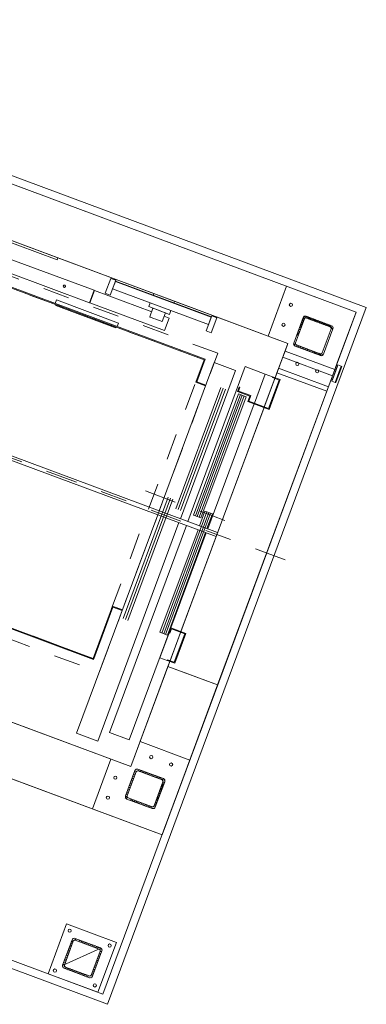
# Model space of a CAD drawing. Extents: x 5470850 to 5471103, y 5921888 to 5922012.
# Tile 41 of 44: x 5471056.97 to 5471058.27, y 5921913.11 to 5921916.82. Entities that reach past the tile are written whole.
import ezdxf

# ---------------------------------------------------------------- set-up
doc = ezdxf.new("R2010")
doc.units = 0
for name, pattern in [('ACAD_ISO04W100', [30, 24, -3, 0, -3]), ('AM_ISO02W050', [7.5, 6, -1.5]), ('AM_ISO08W050', [18, 12, -1.5, 3, -1.5])]:
    doc.linetypes.add(name, pattern=pattern)
doc.layers.get('0').update_dxf_attribs({"linetype": 'CONTINUOUS', "lineweight": 13})
for name, color, linetype, lineweight in [('AM_0', 7, 'CONTINUOUS', 50), ('LDBuffer-AM_0', 7, 'CONTINUOUS', 50), ('LDCar-AM_0', 7, 'CONTINUOUS', 50), ('LDCar-AM_7', 4, 'AM_ISO08W050', 25), ('LDCar-AM_8', 1, 'CONTINUOUS', 25), ('LDCarFrame-AM_0', 7, 'CONTINUOUS', 50), ('LDCarFrame-AM_3', 6, 'AM_ISO02W050', 25), ('LDElectricalComponents-AM_0', 7, 'CONTINUOUS', 50), ('LDForces-AM_0', 7, 'CONTINUOUS', 50), ('LDHallButton-AM_0', 7, 'CONTINUOUS', 50), ('LDShaft-AM_0', 7, 'CONTINUOUS', 50), ('LDShaft-AM_7', 4, 'AM_ISO08W050', 25)]:
    doc.layers.add(name, color=color, linetype=linetype, lineweight=lineweight)

# ---------------------------------------------------------------- blocks, each defined once
blk = doc.blocks.new('zw$F2F8')
at = {"lineweight": 0}
h = blk.add_hatch(dxfattribs=at)
h.set_pattern_fill('HYPECUTREGION', color=0, scale=0.4999999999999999, angle=269.9999999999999, style=0, pattern_type=2)
h.set_pattern_definition([(315, (151.8464012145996, -464.4998518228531), (0.3535533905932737, 0.3535533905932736), [])])
h.paths.add_polyline_path([(124.2250211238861, -253.5998517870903), (124.2250211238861, -243.3998517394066, 0.414213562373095), (123.3250212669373, -242.4998517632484), (113.1250212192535, -242.4998518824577, 0.414213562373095), (112.2250213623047, -243.3998518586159), (112.2250210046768, -253.5998517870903, 0.414213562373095), (113.1250212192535, -254.4998517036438), (123.3250212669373, -254.4998517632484, 0.414213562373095)], flags=0)
h.paths.add_polyline_path([(123.6250212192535, -243.6998516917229), (123.6250212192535, -253.2998518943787, -0.414213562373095), (123.025021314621, -253.8998516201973), (113.4250211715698, -253.8998517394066, -0.414213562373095), (112.825021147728, -253.2998517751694), (112.825021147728, -243.6998518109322, -0.414213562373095), (113.4250210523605, -243.0998517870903), (123.0250211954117, -243.0998517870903, -0.414213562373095)], flags=0)
h = blk.add_hatch(dxfattribs=at)
h.set_pattern_fill('HYPECUTREGION', color=0, scale=0.4999999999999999, angle=269.9999999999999, style=0, pattern_type=2)
h.set_pattern_definition([(315, (219.8464013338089, -248.4998518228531), (0.3535533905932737, 0.3535533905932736), [])])
h.paths.add_polyline_path([(192.2250211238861, -253.5998517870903), (192.2250211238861, -243.3998517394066, 0.414213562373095), (191.3250210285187, -242.4998517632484), (181.1250212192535, -242.4998517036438, 0.414213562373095), (180.2250210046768, -243.3998517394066), (180.2250210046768, -253.5998519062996, 0.414213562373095), (181.1250212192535, -254.4998517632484), (191.325021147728, -254.4998518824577, 0.414213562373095)], flags=0)
h.paths.add_polyline_path([(191.625020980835, -243.6998518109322), (191.6250211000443, -253.299851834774, -0.414213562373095), (191.0250211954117, -253.8998517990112), (181.4250211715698, -253.8998518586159, -0.414213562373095), (180.825021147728, -253.2998517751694), (180.8250210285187, -243.6998518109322, -0.414213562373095), (181.4250211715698, -243.0998517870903), (191.0250211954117, -243.0998517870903, -0.414213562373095)], flags=0)
h = blk.add_hatch(dxfattribs=at)
h.set_pattern_fill('HYPECUTREGION', color=0, scale=0.4999999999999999, angle=269.9999999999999, style=0, pattern_type=2)
h.set_pattern_definition([(224.9999999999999, (334.6036409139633, -248.4998517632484), (-0.3535533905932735, 0.3535533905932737), [])])
h.paths.add_polyline_path([(362.2250211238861, -253.5998519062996), (362.2250211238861, -243.3998516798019, -0.414213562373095), (363.125020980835, -242.4998517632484), (373.3250210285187, -242.4998517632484, -0.414213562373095), (374.2250211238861, -243.3998518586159), (374.2250211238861, -253.5998519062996, -0.414213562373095), (373.3250210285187, -254.4998517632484), (363.125020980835, -254.4998517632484, -0.414213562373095)], flags=0)
h.paths.add_polyline_path([(362.8250210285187, -243.6998518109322), (362.8250210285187, -253.299851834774, 0.414213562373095), (363.4250209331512, -253.8998517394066), (373.0250210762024, -253.8998516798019, 0.414213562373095), (373.625020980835, -253.299851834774), (373.625020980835, -243.6998518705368, 0.414213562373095), (373.0250210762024, -243.0998517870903), (363.425020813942, -243.0998518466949, 0.414213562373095)], flags=0)
at = {"color": 0, "linetype": 'Continuous', "lineweight": 0, "ltscale": 0.25}
for p, q in [((192.2250210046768, -232.4998517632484), (172.2250211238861, -232.4998517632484)), ((362.2250211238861, -232.4998517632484), (382.2250211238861, -232.4998517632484)), ((202.2250211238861, -260.4998517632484), (202.2250211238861, -240.4998519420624)), ((352.2250208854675, -260.4998517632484), (352.2250210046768, -240.4998518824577)), ((112.2250213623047, -243.3998518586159), (112.2250210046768, -253.5998517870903)), ((112.825021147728, -253.2998517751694), (112.825021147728, -243.6998518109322)), ((123.3250212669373, -242.4998515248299), (113.1250212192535, -242.4998517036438)), ((113.4250210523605, -243.0998517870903), (123.0250211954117, -243.0998517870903)), ((123.6250213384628, -243.6998516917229), (123.6250212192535, -253.2998518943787)), ((124.2250211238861, -243.3998517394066), (124.2250211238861, -253.5998517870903)), ((180.2250211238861, -243.3998519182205), (180.2250210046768, -253.5998518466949)), ((180.825021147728, -253.2998517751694), (180.8250210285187, -243.6998518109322)), ((191.3250210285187, -242.4998517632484), (181.1250212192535, -242.4998517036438)), ((181.4250210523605, -243.0998516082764), (191.0250208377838, -243.099851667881)), ((191.6250212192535, -243.6998518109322), (191.6250212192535, -253.299851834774)), ((192.2250211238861, -243.3998518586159), (192.2250211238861, -253.5998517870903)), ((362.2250211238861, -243.3998518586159), (362.2250211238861, -253.5998519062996)), ((362.8250210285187, -243.6998518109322), (362.8250210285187, -253.299851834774)), ((363.125020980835, -242.4998517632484), (373.3250207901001, -242.4998517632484)), ((373.0250210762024, -243.0998517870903), (363.4250211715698, -243.099851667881)), ((373.625020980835, -253.299851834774), (373.625020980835, -243.6998518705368)), ((374.2250208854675, -243.3998519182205), (374.2250208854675, -253.5998518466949)), ((113.1250213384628, -254.4998516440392), (123.3250212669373, -254.4998516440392)), ((123.0250209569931, -253.8998518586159), (113.4250211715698, -253.8998519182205)), ((181.1250212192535, -254.4998518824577), (191.3250210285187, -254.4998518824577)), ((191.0250210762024, -253.8998517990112), (181.4250209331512, -253.8998517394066)), ((373.3250210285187, -254.4998518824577), (363.1250211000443, -254.4998518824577)), ((363.4250209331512, -253.8998517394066), (373.0250210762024, -253.8998516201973))]:
    blk.add_line(p, q, dxfattribs=at)
at = {"color": 0, "linetype": 'ACAD_ISO04W100', "lineweight": 0, "ltscale": 0.25}
for p, q in [((180.2250211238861, -242.4998517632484), (180.2250211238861, -242.4998517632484)), ((374.2250210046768, -242.4998518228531), (374.2250210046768, -242.4998518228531)), ((112.2250211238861, -254.4998517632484), (112.2250211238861, -254.4998517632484))]:
    blk.add_line(p, q, dxfattribs=at)
at = {"color": 0, "lineweight": 0}
for points in [[(105.2250211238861, 47.50014799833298), (385.2250211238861, 47.50014817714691), (385.2250211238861, -263.4998518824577), (105.2250211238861, -263.4998519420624)], [(108.2250211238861, 44.50014805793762), (382.2250211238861, 44.50014799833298), (382.2250211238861, -260.4998517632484), (108.2250210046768, -260.4998519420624)], [(172.2250210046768, 44.50014811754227), (382.2250211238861, 44.50014799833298), (382.2250211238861, -260.4998517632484), (172.2250208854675, -260.4998518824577)], [(192.2250210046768, -240.4998518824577), (362.2250208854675, -240.4998518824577), (362.2250211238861, 24.50014811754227), (192.2250208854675, 24.50014811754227)]]:
    blk.add_lwpolyline(points, close=True, dxfattribs=at)
at = {"color": 0, "lineweight": 0, "ltscale": 10}
blk.add_lwpolyline([(108.2250210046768, -258.4998517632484), (128.2250211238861, -258.4998518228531), (128.2250211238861, -238.4998517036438), (108.2250211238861, -238.4998518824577)], close=True, dxfattribs=at)
at = {"color": 0, "lineweight": 0}
for centre, radius in [((178.2250210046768, -236.4998517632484), 0.6), ((186.2250210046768, -236.4998518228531), 0.6), ((368.2250211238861, -236.4998517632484), 0.5999999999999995), ((376.2250210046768, -236.4998516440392), 0.5999999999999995), ((110.2174553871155, -240.4755118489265), 0.6), ((126.2325868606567, -240.4755117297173), 0.6), ((198.2250211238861, -246.4998516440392), 0.6), ((356.2250208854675, -246.4998517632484), 0.5999999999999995), ((198.2250212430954, -254.4998516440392), 0.6), ((356.2250208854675, -254.4998516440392), 0.5999999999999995), ((110.2174553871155, -256.5241915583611), 0.6), ((126.232586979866, -256.5241915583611), 0.6)]:
    blk.add_circle(centre, radius, dxfattribs=at)
at = {"color": 0, "linetype": 'Continuous', "lineweight": 0, "ltscale": 0.25}
for centre, radius, start, end in [((113.1250212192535, -243.3998517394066), 0.8999999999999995, 90.00000314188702, 180.0000031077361), ((123.3250212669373, -243.3998517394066), 0.8999999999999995, 3.107736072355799e-06, 90.00000314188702), ((181.1250212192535, -243.3998516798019), 0.8999999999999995, 90.00000314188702, 180.0000031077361), ((191.3250210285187, -243.3998518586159), 0.8999999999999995, 3.107736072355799e-06, 90.00000314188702), ((363.1250212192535, -243.3998517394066), 0.8999999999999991, 90.00000314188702, 180.0000031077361), ((373.325021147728, -243.3998517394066), 0.8999999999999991, 3.107736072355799e-06, 90.00000314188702), ((113.1250211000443, -253.5998518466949), 0.8999999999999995, 180.0000031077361, 270.000003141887), ((123.325021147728, -253.5998517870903), 0.8999999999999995, 270.000003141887, 3.107736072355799e-06), ((181.1250212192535, -253.5998517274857), 0.8999999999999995, 180.0000031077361, 270.000003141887), ((191.3250210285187, -253.5998519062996), 0.8999999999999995, 270.000003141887, 3.107736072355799e-06), ((363.125020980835, -253.5998517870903), 0.8999999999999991, 180.0000031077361, 270.000003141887), ((373.3250210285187, -253.5998518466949), 0.8999999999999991, 270.000003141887, 3.107736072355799e-06)]:
    blk.add_arc(centre, radius, start, end, dxfattribs=at)
at = {"color": 0, "linetype": 'Continuous', "lineweight": 0, "ltscale": 0.25, "extrusion": (-1.513604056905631e-13, 6.278750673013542e-14, -1)}
blk.add_arc((-113.4250211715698, -243.6998518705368), 0.6, 359.9999968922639, 89.999996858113, dxfattribs=at)
at = {"color": 0, "linetype": 'Continuous', "lineweight": 0, "ltscale": 0.25, "extrusion": (1.766963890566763e-13, 3.789561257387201e-14, -1)}
blk.add_arc((-123.025021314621, -243.6998518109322), 0.6, 89.999996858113, 179.9999968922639, dxfattribs=at)
at = {"color": 0, "linetype": 'Continuous', "lineweight": 0, "ltscale": 0.25, "extrusion": (-1.13464793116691e-13, 4.709063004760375e-14, -1)}
blk.add_arc((-181.4250211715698, -243.6998518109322), 0.6, 359.9999968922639, 89.999996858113, dxfattribs=at)
at = {"color": 0, "linetype": 'Continuous', "lineweight": 0, "ltscale": 0.25, "extrusion": (1.923932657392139e-13, 7.579122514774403e-14, -1)}
blk.add_arc((-191.0250211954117, -243.6998517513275), 0.6, 89.999996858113, 179.9999968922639, dxfattribs=at)
at = {"color": 0, "linetype": 'Continuous', "lineweight": 0, "ltscale": 0.25, "extrusion": (-1.923932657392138e-13, 7.579122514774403e-14, -1)}
blk.add_arc((-363.4250209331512, -243.6998518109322), 0.5999999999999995, 359.9999968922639, 89.999996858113, dxfattribs=at)
at = {"color": 0, "linetype": 'Continuous', "lineweight": 0, "ltscale": 0.25, "extrusion": (1.13464793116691e-13, 4.709063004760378e-14, -1)}
blk.add_arc((-373.0250210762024, -243.6998517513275), 0.5999999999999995, 89.999996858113, 179.9999968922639, dxfattribs=at)
at = {"color": 0, "linetype": 'Continuous', "lineweight": 0, "ltscale": 0.25, "extrusion": (-1.513604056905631e-13, -6.2787506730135e-14, -1)}
blk.add_arc((-113.4250211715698, -253.299851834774), 0.6, 269.999996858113, 359.9999968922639, dxfattribs=at)
at = {"color": 0, "linetype": 'Continuous', "lineweight": 0, "ltscale": 0.25, "extrusion": (6.300955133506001e-14, -1.51582450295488e-13, -1)}
blk.add_arc((-123.0250210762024, -253.299851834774), 0.6, 179.9999968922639, 269.999996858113, dxfattribs=at)
at = {"color": 0, "linetype": 'Continuous', "lineweight": 0, "ltscale": 0.25, "extrusion": (-7.5569180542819e-14, -3.139375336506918e-14, -1)}
blk.add_arc((-181.4250211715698, -253.299851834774), 0.6, 269.999996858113, 359.9999968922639, dxfattribs=at)
at = {"color": 0, "linetype": 'Continuous', "lineweight": 0, "ltscale": 0.25, "extrusion": (7.870642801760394e-14, -1.894780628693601e-13, -1)}
blk.add_arc((-191.0250210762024, -253.299851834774), 0.6, 179.9999968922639, 269.999996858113, dxfattribs=at)
at = {"color": 0, "linetype": 'Continuous', "lineweight": 0, "ltscale": 0.25, "extrusion": (-7.870642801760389e-14, -1.894780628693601e-13, -1)}
blk.add_arc((-363.4250209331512, -253.2998518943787), 0.5999999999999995, 269.999996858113, 359.9999968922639, dxfattribs=at)
at = {"color": 0, "linetype": 'Continuous', "lineweight": 0, "ltscale": 0.25, "extrusion": (7.556918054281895e-14, -3.139375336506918e-14, -1)}
blk.add_arc((-373.0250210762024, -253.299851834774), 0.5999999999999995, 179.9999968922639, 269.999996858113, dxfattribs=at)
at = {"layer": 'AM_0', "color": 0, "lineweight": 0}
for p, q in [((356.9250209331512, -188.1998518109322), (353.4250209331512, -188.1998518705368)), ((353.4250209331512, -188.1998518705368), (353.4250209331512, -188.390152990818)), ((353.4250209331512, -188.390152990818), (353.4250209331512, -188.9320848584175)), ((353.4250209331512, -188.9320848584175), (353.4250209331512, -189.7431433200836)), ((358.4250209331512, -186.5248518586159), (356.9250209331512, -186.5248518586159)), ((356.9250209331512, -186.5248518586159), (356.9250209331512, -194.8748518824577)), ((356.9250210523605, -188.390152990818), (356.9250209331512, -188.1998518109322)), ((356.9250209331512, -188.9320848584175), (356.9250210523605, -188.390152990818)), ((356.9250209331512, -189.743143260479), (356.9250209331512, -188.9320848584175)), ((362.2250208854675, -186.5248517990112), (361.5750210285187, -186.5248518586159)), ((362.2250210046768, -194.8748518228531), (362.2250208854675, -186.5248517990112)), ((353.4250209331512, -189.7431433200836), (353.4250209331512, -190.6998518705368)), ((353.4250209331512, -190.6998518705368), (353.4250209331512, -191.6565604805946)), ((353.4250209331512, -191.6565604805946), (353.4250209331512, -192.4676187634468)), ((353.4250209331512, -192.4676187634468), (353.4250209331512, -193.0095506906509)), ((356.9250209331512, -190.6998519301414), (356.9250209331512, -189.743143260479)), ((356.9250209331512, -191.6565604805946), (356.9250209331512, -190.6998519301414)), ((356.9250209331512, -192.4676188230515), (356.9250209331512, -191.6565604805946)), ((356.9250209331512, -193.0095506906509), (356.9250209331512, -192.4676188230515)), ((353.4250209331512, -193.0095506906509), (353.4250210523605, -193.1998518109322)), ((353.4250210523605, -193.1998518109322), (356.9250209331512, -193.1998519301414)), ((356.9250209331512, -193.1998519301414), (356.9250209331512, -193.0095506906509)), ((356.9250209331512, -194.8748518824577), (358.4250209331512, -194.8748518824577)), ((361.5750210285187, -194.8748517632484), (362.2250210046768, -194.8748518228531))]:
    blk.add_line(p, q, dxfattribs=at)
at = {"layer": 'LDBuffer-AM_0', "color": 0, "lineweight": 0}
for p, q in [((361.9250210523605, -169.3998517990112), (355.9250209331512, -169.3998518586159)), ((355.9250209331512, -169.3998518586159), (355.9250209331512, -171.3998519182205)), ((361.9250210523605, -171.3998518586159), (361.9250210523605, -169.3998517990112)), ((355.9250209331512, -171.3998519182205), (361.9250210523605, -171.3998518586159)), ((361.4250209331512, -171.3998518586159), (358.4250209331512, -171.3998518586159)), ((358.4250209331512, -171.3998518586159), (358.4250209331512, -209.9998518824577)), ((361.4250209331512, -209.9998518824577), (361.4250209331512, -171.3998518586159)), ((361.5750210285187, -209.9998517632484), (361.5750210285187, -171.3998518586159)), ((361.9250209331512, -209.9998517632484), (355.9250209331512, -209.9998518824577)), ((355.9250209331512, -209.9998518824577), (355.9250209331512, -211.9998518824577)), ((358.4250209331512, -209.9998518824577), (361.4250209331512, -209.9998518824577)), ((361.9250209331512, -211.9998518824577), (361.9250209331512, -209.9998517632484)), ((355.9250209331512, -211.9998518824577), (361.9250209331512, -211.9998518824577))]:
    blk.add_line(p, q, dxfattribs=at)
at = {"layer": 'LDCar-AM_0', "color": 0, "lineweight": 0}
for p, q in [((225.1250208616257, -120.9998518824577), (225.125020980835, -213.299851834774)), ((345.7250208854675, -213.299851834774), (345.7250210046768, -120.9998518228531)), ((225.4250209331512, -213.299851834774), (225.4250209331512, -128.9998518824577)), ((345.4250209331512, -128.9998518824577), (345.4250209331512, -212.9998518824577)), ((225.125020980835, -213.299851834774), (225.4250209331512, -213.299851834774)), ((246.4250209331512, -212.9998518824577), (225.4250209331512, -212.9998518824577)), ((225.4250209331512, -212.9998518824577), (225.4250209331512, -213.299851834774)), ((225.4250209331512, -213.299851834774), (246.125020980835, -213.2998518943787)), ((246.125020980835, -213.2998518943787), (246.125020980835, -216.9998518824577)), ((246.4250209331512, -216.9998517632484), (246.4250209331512, -212.9998518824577)), ((336.4250209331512, -212.9998518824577), (336.4250210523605, -216.9998518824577)), ((345.4250209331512, -212.9998518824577), (336.4250209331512, -212.9998518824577)), ((336.7250208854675, -216.9998518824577), (336.7250210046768, -213.299851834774)), ((336.7250210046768, -213.299851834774), (345.7250208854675, -213.299851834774)), ((196.8350210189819, -216.9998518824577), (196.8250209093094, -216.9998518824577)), ((196.8250209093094, -216.9998518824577), (196.8250210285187, -225.4998518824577)), ((284.625020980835, -216.9998518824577), (196.8350210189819, -216.9998518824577)), ((196.8350210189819, -216.9998518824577), (196.8350208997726, -225.4998518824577)), ((345.7750209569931, -216.9998518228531), (286.2250210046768, -216.9998518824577)), ((345.7750209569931, -225.4998518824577), (345.7750209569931, -216.9998518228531)), ((196.8250210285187, -225.4998518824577), (196.8350208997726, -225.4998518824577)), ((196.8350208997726, -225.4998518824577), (284.625020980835, -225.4998518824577)), ((286.2250208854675, -225.4998518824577), (345.7750209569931, -225.4998518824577)), ((284.625020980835, -228.4998518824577), (201.4250209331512, -228.4998518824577)), ((201.4250209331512, -228.4998518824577), (201.4250209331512, -236.4998518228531)), ((348.4250209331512, -228.4998518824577), (286.2250210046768, -228.4998518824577)), ((337.9200209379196, -229.6998518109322), (289.1800209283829, -229.6998519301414)), ((289.1800209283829, -229.6998519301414), (289.1800210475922, -232.6998518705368)), ((337.9200209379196, -232.6998519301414), (337.9200209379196, -229.6998518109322)), ((340.4250209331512, -228.9998518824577), (338.625020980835, -228.9998518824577)), ((338.625020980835, -228.9998518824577), (338.625020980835, -233.9998518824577)), ((338.9250210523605, -229.299851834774), (340.4250209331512, -229.299851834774)), ((338.9250209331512, -234.2998517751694), (338.9250210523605, -229.299851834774)), ((340.4250209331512, -229.299851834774), (340.4250209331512, -228.9998518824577)), ((348.4250209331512, -236.4998518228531), (348.4250209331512, -228.4998518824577)), ((284.625020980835, -233.1998518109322), (243.4300209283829, -233.1998518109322)), ((243.4300209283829, -233.1998518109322), (243.4300210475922, -236.1998518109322)), ((292.1700210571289, -233.1998518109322), (286.2250208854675, -233.1998518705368)), ((289.1800210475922, -232.6998518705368), (337.9200209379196, -232.6998519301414)), ((292.1700210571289, -236.1998518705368), (292.1700210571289, -233.1998518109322)), ((201.4250209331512, -236.4998518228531), (284.625020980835, -236.4998518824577)), ((234.4250210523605, -236.4998518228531), (234.4250209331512, -239.4998518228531)), ((244.4250209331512, -236.4998518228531), (234.4250210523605, -236.4998518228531)), ((243.4300210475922, -236.1998518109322), (284.625020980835, -236.1998519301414)), ((246.4250209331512, -236.4998518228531), (244.4250209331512, -236.4998518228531)), ((244.4250209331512, -236.4998518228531), (244.4250209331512, -236.799851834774)), ((244.4250209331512, -236.799851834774), (246.125020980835, -236.799851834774)), ((246.125020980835, -236.799851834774), (246.125020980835, -242.1998518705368)), ((246.4250209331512, -242.4998518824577), (246.4250209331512, -236.4998518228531)), ((284.625020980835, -236.4998518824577), (246.4250209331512, -236.4998518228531)), ((286.2250210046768, -236.1998518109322), (292.1700210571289, -236.1998518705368)), ((286.2250208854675, -236.4998518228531), (336.4250210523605, -236.4998517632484)), ((336.4250210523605, -236.4998517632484), (286.2250208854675, -236.4998518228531)), ((336.4250210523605, -233.9998518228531), (336.4250209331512, -242.4998518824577)), ((338.625020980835, -233.9998518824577), (336.4250210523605, -233.9998518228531)), ((336.7250208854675, -242.1998518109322), (336.7250210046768, -234.299851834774)), ((336.7250210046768, -234.299851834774), (338.9250209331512, -234.2998517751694)), ((336.7250208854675, -236.4998517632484), (348.4250209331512, -236.4998518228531)), ((348.4250209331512, -236.4998518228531), (336.7250208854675, -236.4998517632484)), ((348.4250210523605, -239.4998518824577), (348.4250209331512, -236.4998518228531)), ((234.7250208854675, -239.4998517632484), (234.4250209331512, -239.4998518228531)), ((234.4250209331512, -239.4998518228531), (234.4250209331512, -242.4998518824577)), ((234.7250208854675, -242.1998519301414), (234.7250208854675, -239.4998517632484)), ((348.4250210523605, -239.4998518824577), (348.125020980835, -239.4998518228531)), ((348.125020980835, -239.4998518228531), (348.125020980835, -242.1998519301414)), ((348.4250209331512, -242.4998518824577), (348.4250210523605, -239.4998518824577)), ((234.4250209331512, -242.4998518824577), (246.4250209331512, -242.4998518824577)), ((246.125020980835, -242.1998518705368), (234.7250208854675, -242.1998519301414)), ((336.4250209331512, -242.4998518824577), (348.4250209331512, -242.4998518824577)), ((348.125020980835, -242.1998519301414), (336.7250208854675, -242.1998518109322))]:
    blk.add_line(p, q, dxfattribs=at)
at = {"layer": 'LDCar-AM_7', "color": 0, "lineweight": 0}
blk.add_line((291.4250209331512, -209.4998518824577), (291.4250209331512, -246.9998518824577), dxfattribs=at)
at = {"layer": 'LDCar-AM_8', "color": 0, "lineweight": 0}
for p, q in [((243.4250209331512, -218.424851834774), (292.1750210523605, -218.424851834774)), ((243.4250209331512, -219.3498518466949), (292.1750209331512, -219.3498517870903)), ((243.4250209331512, -220.2748518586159), (292.1750210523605, -220.2748518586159)), ((289.1750210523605, -222.6248518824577), (337.9250209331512, -222.6248518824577)), ((289.1750210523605, -223.549851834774), (337.9250209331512, -223.549851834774)), ((289.1750209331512, -224.4748517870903), (337.9250210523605, -224.4748519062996)), ((289.1750209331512, -230.4498519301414), (337.9250209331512, -230.4498518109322)), ((289.1750209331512, -231.1998518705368), (337.9250209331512, -231.1998518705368)), ((289.1750209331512, -231.9498518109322), (337.9250209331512, -231.9498518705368)), ((243.4250209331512, -233.9498519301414), (292.1750210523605, -233.9498518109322)), ((243.4250209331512, -234.6998519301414), (292.1750210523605, -234.6998518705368)), ((243.4250209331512, -235.4498518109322), (292.1750210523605, -235.4498518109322))]:
    blk.add_line(p, q, dxfattribs=at)
at = {"layer": 'LDCarFrame-AM_0', "color": 0, "lineweight": 0}
for p, q in [((350.5250209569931, -131.9998518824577), (350.5250209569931, -164.9998518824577)), ((355.5250210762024, -164.9998518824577), (355.5250208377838, -131.9998518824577)), ((350.5250209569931, -164.9998518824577), (355.5250210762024, -164.9998518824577)), ((355.5250208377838, -165.1998519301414), (350.5250209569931, -165.1998519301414)), ((350.5250209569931, -165.1998519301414), (350.5250209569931, -195.1998518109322)), ((355.5250209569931, -188.1998518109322), (355.5250208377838, -165.1998519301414)), ((350.5250209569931, -195.1998518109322), (355.5250209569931, -195.1998518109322)), ((355.5250209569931, -195.1998518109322), (355.5250209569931, -193.1998518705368))]:
    blk.add_line(p, q, dxfattribs=at)
at = {"layer": 'LDCarFrame-AM_3', "color": 0, "lineweight": 0}
for p, q in [((221.3250210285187, 1.000148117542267), (221.3250209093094, -216.9998518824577)), ((221.3250210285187, 1.000148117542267), (221.3250209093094, -216.9998518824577)), ((221.3250210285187, 1.000148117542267), (221.3250209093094, -216.9998518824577)), ((221.3250210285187, 1.000148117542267), (221.3250209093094, -216.9998518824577)), ((349.5250209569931, -216.9998518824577), (349.5250209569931, 1.000148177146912)), ((349.5250209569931, -216.9998518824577), (349.5250209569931, 1.000148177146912)), ((349.5250209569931, -216.9998518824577), (349.5250209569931, 1.000148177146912)), ((349.5250209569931, -216.9998518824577), (349.5250209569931, 1.000148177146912)), ((225.4250209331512, -128.9998518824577), (225.4250209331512, -212.9998518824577)), ((345.4250209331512, -212.9998518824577), (345.4250209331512, -128.9998518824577)), ((225.4250209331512, -212.9998518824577), (345.4250209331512, -212.9998518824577)), ((221.3250209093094, -216.9998518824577), (349.5250209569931, -216.9998518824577)), ((221.3250209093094, -216.9998518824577), (349.5250209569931, -216.9998518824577)), ((221.3250209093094, -216.9998518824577), (349.5250209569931, -216.9998518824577)), ((221.3250209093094, -216.9998518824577), (349.5250209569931, -216.9998518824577))]:
    blk.add_line(p, q, dxfattribs=at)
at = {"layer": 'LDElectricalComponents-AM_0', "color": 0, "lineweight": 0}
for p, q in [((284.625020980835, -69.5998517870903), (284.625020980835, -240.4998518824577)), ((286.2250210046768, -240.4998518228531), (286.2250210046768, -69.5998517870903)), ((361.4250209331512, -67.99985188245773), (361.4250209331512, -147.9998518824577)), ((362.2250210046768, -147.9998518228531), (362.2250210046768, -67.99985182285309)), ((361.4250209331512, -147.9998518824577), (362.2250210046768, -147.9998518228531)), ((284.625020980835, -240.4998518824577), (286.2250210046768, -240.4998518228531))]:
    blk.add_line(p, q, dxfattribs=at)
at = {"layer": 'LDForces-AM_0', "color": 0, "lineweight": 0}
for p, q in [((352.6554690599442, -153.8467784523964), (352.625020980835, -153.9998518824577)), ((352.625020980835, -153.9998518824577), (352.6554691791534, -154.1529253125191)), ((352.7421782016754, -153.7170091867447), (352.6554690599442, -153.8467784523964)), ((352.6554691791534, -154.1529253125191), (352.7421783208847, -154.2826945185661)), ((352.8719475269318, -153.6303001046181), (352.7421782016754, -153.7170091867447)), ((352.7421783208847, -154.2826945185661), (352.8719475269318, -154.3694036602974)), ((353.0250209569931, -153.5998519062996), (352.8719475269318, -153.6303001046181)), ((352.8719475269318, -154.3694036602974), (353.0250209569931, -154.3998518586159)), ((353.1780942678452, -153.6303000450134), (353.0250209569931, -153.5998519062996)), ((353.0250209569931, -154.3998518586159), (353.1780943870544, -154.3694036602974)), ((353.3078635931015, -153.71700912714), (353.1780942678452, -153.6303000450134)), ((353.1780943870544, -154.3694036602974), (353.3078637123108, -154.2826945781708)), ((353.3945727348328, -153.846778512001), (353.3078635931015, -153.71700912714)), ((353.3078637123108, -154.2826945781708), (353.3945728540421, -154.1529251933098)), ((353.4250209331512, -153.9998518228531), (353.3945727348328, -153.846778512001)), ((353.3945728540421, -154.1529251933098), (353.4250209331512, -153.9998518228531))]:
    blk.add_line(p, q, dxfattribs=at)
at = {"layer": 'LDHallButton-AM_0', "color": 0, "lineweight": 0}
for p, q in [((345.4240210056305, -153.4498519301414), (345.125020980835, -153.4498518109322)), ((345.125020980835, -153.4498518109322), (345.125020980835, -177.549851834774)), ((345.4250209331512, -152.9998518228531), (345.4240210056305, -152.9998518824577)), ((345.4240210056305, -152.9998518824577), (345.4240210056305, -177.9998519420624)), ((347.1740210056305, -152.9998518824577), (345.7250210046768, -152.9998518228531)), ((347.1740210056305, -177.9998518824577), (347.1740210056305, -152.9998518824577)), ((345.125020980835, -177.549851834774), (345.4240210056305, -177.549851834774)), ((345.4240210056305, -177.9998519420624), (345.4250209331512, -177.9998517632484)), ((345.7250208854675, -177.9998517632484), (347.1740210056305, -177.9998518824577)), ((354.6750209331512, -260.9998518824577), (354.6750209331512, -262.2998518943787)), ((361.1750209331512, -260.9998518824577), (354.6750209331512, -260.9998518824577)), ((354.6750209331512, -262.2998518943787), (354.6750210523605, -262.5998519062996)), ((361.1750209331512, -262.299851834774), (354.6750209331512, -262.2998518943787)), ((354.6750209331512, -262.2998518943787), (361.1750209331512, -262.299851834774)), ((354.6750210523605, -262.5998519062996), (361.1750210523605, -262.5998517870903)), ((355.1750209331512, -260.4998518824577), (355.1750209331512, -260.9998518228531)), ((360.6750209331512, -260.4998518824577), (355.1750209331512, -260.4998518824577)), ((355.1750209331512, -260.9998518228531), (360.6750210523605, -260.9998518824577)), ((360.6750210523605, -260.9998518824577), (360.6750209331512, -260.4998518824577)), ((361.1750209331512, -262.299851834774), (361.1750209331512, -260.9998518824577)), ((361.1750210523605, -262.5998517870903), (361.1750209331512, -262.299851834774))]:
    blk.add_line(p, q, dxfattribs=at)
at = {"layer": 'LDShaft-AM_0', "color": 0, "lineweight": 0}
for p, q in [((172.2250210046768, 44.50014811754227), (172.2250208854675, -260.4998518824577)), ((382.2250210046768, -260.4998518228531), (382.2250208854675, 44.50014811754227)), ((192.2250208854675, -240.4998518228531), (192.2250208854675, 24.50014811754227)), ((362.2250210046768, 24.50014811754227), (362.2250208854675, -240.4998518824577)), ((362.2250208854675, -186.5248517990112), (362.2250210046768, -147.9998518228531)), ((192.2250210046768, -179.4998518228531), (192.2250208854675, -240.4998518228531)), ((362.2250208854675, -240.4998518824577), (362.2250210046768, -194.8748518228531)), ((192.2250208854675, -240.4998518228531), (234.4250210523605, -240.4998518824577)), ((232.4250209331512, -240.4998518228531), (192.2250208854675, -240.4998518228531)), ((232.4250210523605, -260.4998518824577), (232.4250209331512, -240.4998518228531)), ((232.4250209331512, -240.4998518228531), (232.4250209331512, -248.4998518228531)), ((234.4250210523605, -240.4998518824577), (232.4250209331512, -240.4998518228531)), ((246.125020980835, -240.4998518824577), (234.7250208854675, -240.4998518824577)), ((336.4250209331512, -240.4998518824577), (246.4250209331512, -240.4998518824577)), ((348.125020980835, -240.4998518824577), (336.7250208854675, -240.4998518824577)), ((348.4250210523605, -240.4998518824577), (362.2250208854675, -240.4998518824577)), ((350.4250209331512, -240.4998518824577), (348.4250210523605, -240.4998518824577)), ((356.6750210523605, -240.4998518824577), (350.4250209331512, -240.4998518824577)), ((350.4250209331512, -240.4998518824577), (350.4250210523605, -260.4998518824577)), ((350.4250210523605, -248.4998518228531), (350.4250209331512, -240.4998518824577)), ((359.1750209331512, -240.4998518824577), (356.6750210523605, -240.4998518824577)), ((356.6750209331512, -260.4998518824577), (356.6750210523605, -240.4998518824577)), ((362.2250208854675, -240.4998518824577), (359.1750209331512, -240.4998518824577)), ((359.1750209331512, -240.4998518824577), (359.1750209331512, -260.4998518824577)), ((232.4250209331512, -248.4998518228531), (232.4250210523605, -260.4998518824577)), ((350.4250210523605, -260.4998518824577), (350.4250210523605, -248.4998518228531)), ((172.2250208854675, -260.4998518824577), (192.2250210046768, -260.4998518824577)), ((192.2250210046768, -260.4998518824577), (232.4250210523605, -260.4998518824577)), ((232.4250210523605, -260.4998518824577), (350.4250210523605, -260.4998518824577)), ((350.4250210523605, -260.4998518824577), (356.6750209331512, -260.4998518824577)), ((356.6750209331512, -260.4998518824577), (359.1750209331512, -260.4998518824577)), ((359.1750209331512, -260.4998518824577), (362.2250208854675, -260.4998517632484)), ((362.2250208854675, -260.4998517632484), (382.2250210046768, -260.4998518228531))]:
    blk.add_line(p, q, dxfattribs=at)
at = {"layer": 'LDShaft-AM_7', "color": 0, "lineweight": 0}
blk.add_line((285.4250209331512, -267.9998518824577), (285.4250209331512, 52.00014817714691), dxfattribs=at)

msp = doc.modelspace()

# ---------------------------------------------------------------- block references
at = {"xscale": 0.01, "yscale": 0.01, "zscale": 0.01, "rotation": 69.60599730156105}
msp.add_blockref('zw$F2F8', (5471054.461932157, 5921913.038739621, -10.18), dxfattribs=at)

doc.saveas('drawing.dxf')
